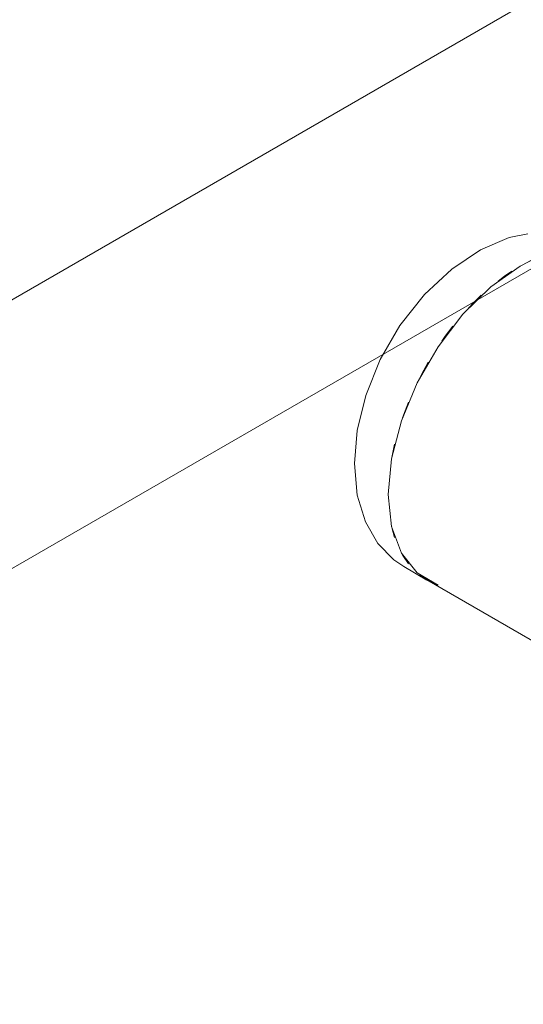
# Model space of a CAD drawing. Header units: metres. Extents: x -54598 to 1827199, y -329446 to -256744.
# Tile 220 of 256: x 195640 to 196215, y -305432 to -304308. Entities that reach past the tile are written whole.
import ezdxf

# ---------------------------------------------------------------- set-up
doc = ezdxf.new("R2010")
doc.units = ezdxf.units.M
for name, color, linetype, lineweight in [('A-WALL', 113, 'Continuous', 20), ('G-ANNO-SYMB', 7, 'Continuous', 9), ('P-PIPE', 7, 'Continuous', 20)]:
    doc.layers.add(name, color=color, linetype=linetype, lineweight=lineweight)

# ---------------------------------------------------------------- blocks, each defined once
blk = doc.blocks.new('ADSK_СтальСварка_Заглушка_ГОСТ17379-2001 - Исполнение 2-V295-aks33')
at = {"layer": 'P-PIPE', "color": 5}
for p, q in [((18351.3, -9554.6), (18359.1, -9550.9)), ((18208.5, -9902.9), (18235, -9918.3))]:
    blk.add_line(p, q, dxfattribs=at)
for points in [[(18152.2, -9785.3, 0), (18155.3, -9747.6, 0), (18165.1, -9707.5, 0), (18181.5, -9666.7, 0), (18204.2, -9627.6, 0), (18232, -9592.5, 0), (18263.3, -9563.3, 0), (18296.2, -9541.4, 0), (18328.8, -9527.4, 0), (18350.3, -9523.1, 0)], [(18316.1, -9577, 0), (18323.3, -9571.6, 0), (18331.7, -9565.9, 0)], [(18282.4, -9607.9, 0), (18288.1, -9602, 0), (18297, -9593.3, 0)], [(18251.9, -9645.7, 0), (18255.9, -9640.1, 0), (18264.7, -9628.5, 0)], [(18226.3, -9688.2, 0), (18228.8, -9683.6, 0), (18236.5, -9669.8, 0)], [(18207, -9733.2, 0), (18208.1, -9730, 0), (18213.8, -9715.3, 0)], [(18195, -9778.2, 0), (18195.3, -9776.6, 0), (18198.1, -9763.4, 0)], [(18152.2, -9785.3, 0), (18155.5, -9821.3, 0), (18164.7, -9851.8, 0), (18178.9, -9876.5, 0), (18197, -9895.1, 0), (18208.5, -9902.9, 0)], [(18198.1, -9869.7, 0), (18195.3, -9859.8, 0), (18194.8, -9857.7, 0)], [(18213.8, -9899.8, 0), (18208.1, -9891.6, 0), (18207, -9889.7, 0)], [(18242.6, -9922.1, 0), (18228.8, -9914.2, 0), (18226.3, -9912.4, 0)]]:
    blk.add_polyline3d(points, dxfattribs=at)
blk = doc.blocks.new('asfdf')
at = {"layer": 'A-WALL'}
blk.add_line((430294.4, 81184.2), (431287.5, 81757.6), dxfattribs=at)
at = {"layer": 'G-ANNO-SYMB'}
blk.add_line((429466.8, 80399.7), (437817.5, 85220.9), dxfattribs=at)
at = {"layer": 'P-PIPE', "color": 5}
for p, q in [((431259.9, 81445.2), (431278.1, 81454.5)), ((431153.4, 81086.9), (431860.5, 80678.6))]:
    blk.add_line(p, q, dxfattribs=at)
for points in [[(431109.2, 81184.4, 0), (431113, 81225.3, 0), (431124.2, 81268.4, 0), (431142.1, 81311.8, 0), (431166, 81353.1, 0), (431194.5, 81390.3, 0), (431226.3, 81421.5, 0), (431259.9, 81445.2, 0)], [(431166, 81081.1, 0), (431142.1, 81094.9, 0), (431124.2, 81117.5, 0), (431113, 81147.9, 0), (431109.2, 81184.4, 0)]]:
    blk.add_polyline3d(points, dxfattribs=at)
blk.add_blockref('ADSK_СтальСварка_Заглушка_ГОСТ17379-2001 - Исполнение 2-V295-aks33', (412918.4, 91005.1), dxfattribs=at)

msp = doc.modelspace()

# ---------------------------------------------------------------- block references
at = {"color": 5, "lineweight": 30}
msp.add_blockref('asfdf', (-235048.8, -386034.1), dxfattribs=at)

doc.saveas('drawing.dxf')
